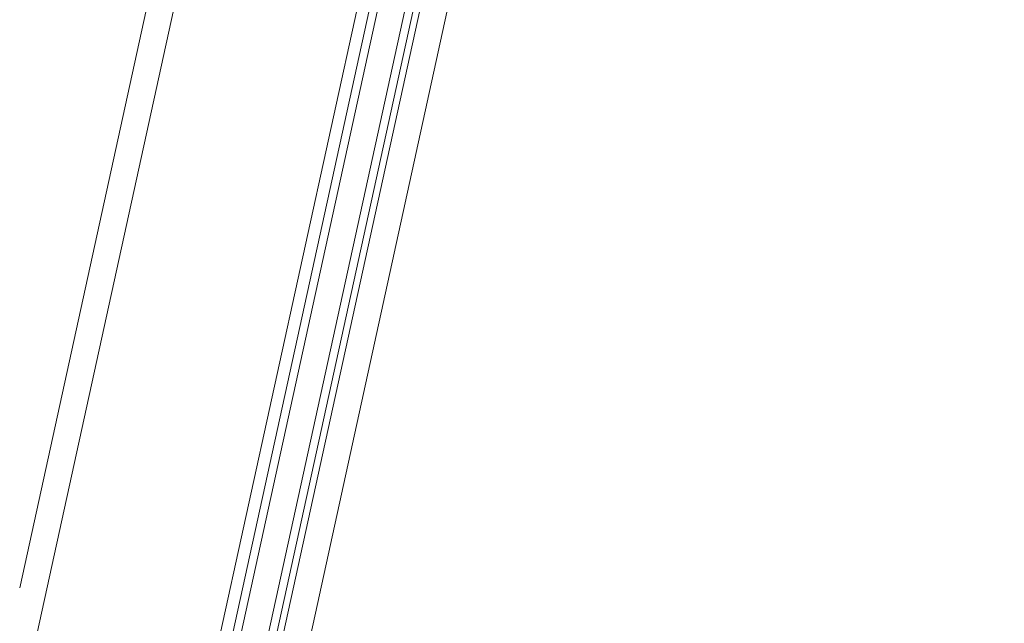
# Model space of a CAD drawing. Header units: metres. Extents: x 233012 to 233264, y 553571 to 554014.
# Tile 220 of 256: x 233204.797 to 233205.533, y 553839.224 to 553839.675. Entities that reach past the tile are written whole.
import ezdxf

# ---------------------------------------------------------------- set-up
doc = ezdxf.new("R2010")
doc.units = ezdxf.units.M
for name, color, linetype, lineweight in [('A-NL23_vloeraanzicht', 252, 'Continuous', 5), ('A-NL30_stijlen_dorpels-pui', 252, 'Continuous', 5), ('A-NL38_vlakvullingen-pui', 252, 'Continuous', 5)]:
    doc.layers.add(name, color=color, linetype=linetype, lineweight=lineweight)

# ---------------------------------------------------------------- blocks, each defined once
blk = doc.blocks.new('NLRS_21_CWP_dubbele beglazing_gen_mie - dubbele beglazing_gen-2812452-01_Situatie')
at = {"layer": 'A-NL38_vlakvullingen-pui'}
for p, q in [((0.288, 0.032), (-0.288, 0.032)), ((-0.288, 0.032), (-0.288, 0.026)), ((0.288, 0.026), (0.288, 0.032)), ((-0.288, 0.026), (0.288, 0.026)), ((0.288, 0.006), (-0.288, 0.006)), ((-0.288, 0.006), (-0.288, 0)), ((-0.288, 0), (0.288, 0)), ((0.288, 0), (0.288, 0.006))]:
    blk.add_line(p, q, dxfattribs=at)
blk = doc.blocks.new('Rectangular Mullion - NLRS_31_CWM_vliesgevelprofiel bxh 50x200_gen_mie-V60-01_Situatie')
at = {"layer": 'A-NL30_stijlen_dorpels-pui'}
for p, q in [((233203.38374, 553832.69816), (233203.26617, 553832.16087)), ((233203.51464, 553832.66951), (233203.39707, 553832.13222)), ((233203.51484, 553832.66947), (233203.52343, 553832.66759)), ((233203.5293, 553832.6663), (233203.54883, 553832.66203)), ((233203.55958, 553832.65968), (233203.44201, 553832.12239)), ((233203.46154, 553832.11812), (233203.57912, 553832.6554)), ((233203.40586, 553832.1303), (233203.39726, 553832.13218)), ((233203.43126, 553832.12474), (233203.41172, 553832.12902))]:
    blk.add_line(p, q, dxfattribs=at)

msp = doc.modelspace()

# ---------------------------------------------------------------- linework, layer by layer
at = {"layer": 'A-NL23_vloeraanzicht'}
msp.add_line((233204.79709, 553839.25049), (233205.53331, 553842.61488), dxfattribs=at)

# ---------------------------------------------------------------- block references
at = {"layer": 'A-NL30_stijlen_dorpels-pui'}
msp.add_blockref('Rectangular Mullion - NLRS_31_CWM_vliesgevelprofiel bxh 50x200_gen_mie-V60-01_Situatie', (1.53913, 7.03357), dxfattribs=at)
at = {"layer": 'A-NL38_vlakvullingen-pui', "rotation": 77.65672900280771}
msp.add_blockref('NLRS_21_CWP_dubbele beglazing_gen_mie - dubbele beglazing_gen-2812452-01_Situatie', (233205.03504, 553839.42567), dxfattribs=at)

doc.saveas('drawing.dxf')
